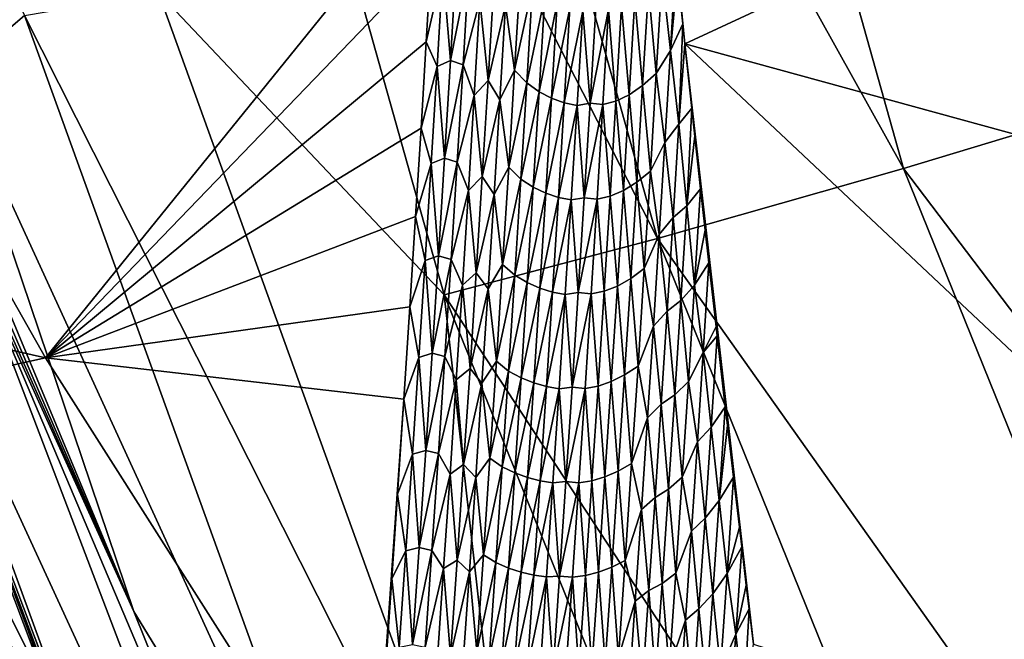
# Model space of a CAD drawing. Header units: metres. Extents: x -23 to 245, y -35 to 23.
# Tile 120 of 166: x 202.47 to 204.69, y -7.99 to -6.59. Entities that reach past the tile are written whole.
import ezdxf

# ---------------------------------------------------------------- set-up
doc = ezdxf.new("R2010")
doc.units = ezdxf.units.M
doc.layers.add('solid_509092_SW0002', color=7, linetype='CONTINUOUS')

msp = doc.modelspace()

# ---------------------------------------------------------------- linework, layer by layer
at = {"layer": 'solid_509092_SW0002'}
for points in [[(203.822189, -4.656248, 268.548828), (204.453003, -4.532109, 268.185944), (205.074387, -6.743783, 268.309631)], [(205.074387, -6.743783, 268.309631), (204.453003, -4.532109, 268.185944), (205.73291, -6.536663, 268.047974)], [(203.253754, -4.762274, 269.007813), (203.822189, -4.656248, 268.548828), (204.460602, -6.928509, 268.675903)], [(204.460602, -6.928509, 268.675903), (203.822189, -4.656248, 268.548828), (205.074387, -6.743783, 268.309631)], [(202.761703, -4.847571, 269.551514), (203.253754, -4.762274, 269.007813), (203.906693, -7.086284, 269.137787)], [(203.906693, -7.086284, 269.137787), (203.253754, -4.762274, 269.007813), (204.460602, -6.928509, 268.675903)], [(202.782837, -6.533248, 270.251099), (202.761703, -4.847571, 269.551514), (203.426331, -7.213215, 269.683807)], [(203.426331, -7.213215, 269.683807), (202.761703, -4.847571, 269.551514), (203.906693, -7.086284, 269.137787)], [(203.837723, -5.310846, 301.104004), (203.963455, -6.603738, 300.956757), (203.968185, -6.648108, 300.951172)], [(205.881866, -5.760648, 301.500946), (203.837723, -5.310846, 301.104004), (203.968185, -6.648108, 300.951172)], [(203.837723, -5.310846, 301.104004), (203.951767, -6.492764, 300.970612), (203.963455, -6.603738, 300.956757)], [(202.481247, -6.584472, 270.922974), (202.320084, -6.721617, 271.640564), (201.979996, -5.496159, 271.572876)], [(205.881866, -5.760648, 301.500946), (203.968185, -6.648108, 300.951172), (206.02742, -7.212177, 301.348114)], [(202.528732, -7.354871, 300.536713), (201.862137, -6.178475, 300.589539), (199.399628, -6.652114, 300.028534)], [(202.528732, -7.354871, 300.536713), (203.407837, -6.268963, 300.884338), (201.862137, -6.178475, 300.589539)], [(202.528732, -7.354871, 300.536713), (203.397217, -6.454256, 300.854797), (203.407837, -6.268963, 300.884338)], [(202.528732, -7.354871, 300.536713), (203.386047, -6.643982, 300.823639), (203.397217, -6.454256, 300.854797)], [(203.423569, -6.480632, 300.85611), (203.397217, -6.454256, 300.854797), (203.386047, -6.643982, 300.823639)], [(203.440552, -6.686061, 300.828094), (203.453568, -6.466096, 300.86438), (203.423569, -6.480632, 300.85611)], [(203.482101, -6.476572, 300.868622), (203.453568, -6.466096, 300.86438), (203.440552, -6.686061, 300.828094)], [(203.935883, -6.663515, 300.941071), (203.947937, -6.455977, 300.975159), (203.916824, -6.494826, 300.961975)], [(203.935883, -6.663515, 300.941071), (203.951767, -6.492764, 300.970612), (203.947937, -6.455977, 300.975159)], [(203.410599, -6.699327, 300.819946), (203.423569, -6.480632, 300.85611), (203.386047, -6.643982, 300.823639)], [(203.440552, -6.686061, 300.828094), (203.423569, -6.480632, 300.85611), (203.410599, -6.699327, 300.819946)], [(203.469116, -6.695858, 300.832397), (203.482101, -6.476572, 300.868622), (203.440552, -6.686061, 300.828094)], [(203.506851, -6.551183, 300.862457), (203.482101, -6.476572, 300.868622), (203.469116, -6.695858, 300.832397)], [(203.5849, -6.70757, 300.854828), (203.597855, -6.488667, 300.891052), (203.564499, -6.561257, 300.872986)], [(203.625122, -6.519706, 300.892242), (203.597855, -6.488667, 300.891052), (203.5849, -6.70757, 300.854828)], [(203.90387, -6.714869, 300.925568), (203.916824, -6.494826, 300.961975), (203.886108, -6.524838, 300.950256)], [(203.935883, -6.663515, 300.941071), (203.916824, -6.494826, 300.961975), (203.90387, -6.714869, 300.925568)], [(203.935883, -6.663515, 300.941071), (203.963455, -6.603738, 300.956757), (203.951767, -6.492764, 300.970612)], [(203.525284, -6.730745, 300.838623), (203.538147, -6.514109, 300.874603), (203.506851, -6.551183, 300.862457)], [(203.564499, -6.561257, 300.872986), (203.538147, -6.514109, 300.874603), (203.525284, -6.730745, 300.838623)], [(203.606476, -8.811369, 270.415039), (202.481247, -6.584472, 270.922974), (202.782837, -6.533248, 270.251099)], [(203.606476, -8.811369, 270.415039), (202.782837, -6.533248, 270.251099), (203.426331, -7.213215, 269.683807)], [(203.612259, -6.736331, 300.856232), (203.625122, -6.519706, 300.892242), (203.5849, -6.70757, 300.854828)], [(203.652954, -6.541031, 300.895081), (203.625122, -6.519706, 300.892242), (203.612259, -6.736331, 300.856232)], [(203.873245, -6.742386, 300.914093), (203.886108, -6.524838, 300.950256), (203.855804, -6.547376, 300.939789)], [(203.90387, -6.714869, 300.925568), (203.886108, -6.524838, 300.950256), (203.873245, -6.742386, 300.914093)], [(203.494095, -6.764789, 300.826782), (203.506851, -6.551183, 300.862457), (203.469116, -6.695858, 300.832397)], [(203.525284, -6.730745, 300.838623), (203.506851, -6.551183, 300.862457), (203.494095, -6.764789, 300.826782)], [(203.551758, -6.774357, 300.837341), (203.564499, -6.561257, 300.872986), (203.525284, -6.730745, 300.838623)], [(203.5849, -6.70757, 300.854828), (203.564499, -6.561257, 300.872986), (203.551758, -6.774357, 300.837341)], [(203.640152, -6.756135, 300.859192), (203.652954, -6.541031, 300.895081), (203.612259, -6.736331, 300.856232)], [(203.681091, -6.556933, 300.898834), (203.652954, -6.541031, 300.895081), (203.640152, -6.756135, 300.859192)], [(203.668335, -6.770941, 300.863068), (203.681091, -6.556933, 300.898834), (203.640152, -6.756135, 300.859192)], [(203.709503, -6.567853, 300.903442), (203.681091, -6.556933, 300.898834), (203.668335, -6.770941, 300.863068)], [(203.843018, -6.763015, 300.903809), (203.855804, -6.547376, 300.939789), (203.825912, -6.562804, 300.930542)], [(203.873245, -6.742386, 300.914093), (203.855804, -6.547376, 300.939789), (203.843018, -6.763015, 300.903809)], [(203.696777, -6.781155, 300.867737), (203.709503, -6.567853, 300.903442), (203.668335, -6.770941, 300.863068)], [(203.73819, -6.574018, 300.908905), (203.709503, -6.567853, 300.903442), (203.696777, -6.781155, 300.867737)], [(203.725479, -6.786984, 300.87323), (203.73819, -6.574018, 300.908905), (203.696777, -6.781155, 300.867737)], [(203.754837, -6.781755, 300.880676), (203.73819, -6.574018, 300.908905), (203.725479, -6.786984, 300.87323)], [(203.754837, -6.781755, 300.880676), (203.767563, -6.568187, 300.916412), (203.73819, -6.574018, 300.908905)], [(203.796402, -6.571406, 300.922485), (203.767563, -6.568187, 300.916412), (203.754837, -6.781755, 300.880676)], [(203.783676, -6.784871, 300.886749), (203.796402, -6.571406, 300.922485), (203.754837, -6.781755, 300.880676)], [(203.813156, -6.777089, 300.894714), (203.796402, -6.571406, 300.922485), (203.783676, -6.784871, 300.886749)], [(203.813156, -6.777089, 300.894714), (203.825912, -6.562804, 300.930542), (203.796402, -6.571406, 300.922485)], [(203.843018, -6.763015, 300.903809), (203.825912, -6.562804, 300.930542), (203.813156, -6.777089, 300.894714)], [(202.481247, -6.584472, 270.922974), (203.311325, -8.880233, 271.088226), (202.320084, -6.721617, 271.640564)], [(203.606476, -8.811369, 270.415039), (203.311325, -8.880233, 271.088226), (202.481247, -6.584472, 270.922974)], [(203.954926, -6.828861, 300.920044), (203.963455, -6.603738, 300.956757), (203.935883, -6.663515, 300.941071)], [(203.954926, -6.828861, 300.920044), (203.968185, -6.648108, 300.951172), (203.963455, -6.603738, 300.956757)], [(202.528732, -7.354871, 300.536713), (203.374268, -6.838348, 300.790771), (203.386047, -6.643982, 300.823639)], [(203.410599, -6.699327, 300.819946), (203.386047, -6.643982, 300.823639), (203.374268, -6.838348, 300.790771)], [(203.954926, -6.828861, 300.920044), (203.983856, -6.79348, 300.932556), (203.968185, -6.648108, 300.951172)], [(203.968185, -6.648108, 300.951172), (204.12262, -7.99926, 300.763153), (206.078461, -8.632985, 301.138214)], [(203.968185, -6.648108, 300.951172), (204.112961, -7.919254, 300.775238), (204.12262, -7.99926, 300.763153)], [(206.02742, -7.212177, 301.348114), (203.968185, -6.648108, 300.951172), (206.078461, -8.632985, 301.138214)], [(203.968185, -6.648108, 300.951172), (204.106628, -7.866508, 300.783142), (204.112961, -7.919254, 300.775238)], [(203.968185, -6.648108, 300.951172), (204.096268, -7.779729, 300.796021), (204.106628, -7.866508, 300.783142)], [(203.968185, -6.648108, 300.951172), (204.091019, -7.73553, 300.802521), (204.096268, -7.779729, 300.796021)], [(203.968185, -6.648108, 300.951172), (204.077744, -7.623067, 300.818909), (204.091019, -7.73553, 300.802521)], [(203.968185, -6.648108, 300.951172), (204.064178, -7.507416, 300.835541), (204.077744, -7.623067, 300.818909)], [(203.968185, -6.648108, 300.951172), (204.059296, -7.465447, 300.841492), (204.064178, -7.507416, 300.835541)], [(203.968185, -6.648108, 300.951172), (204.040833, -7.305287, 300.863953), (204.059296, -7.465447, 300.841492)], [(203.968185, -6.648108, 300.951172), (204.038467, -7.28466, 300.866821), (204.040833, -7.305287, 300.863953)], [(203.968185, -6.648108, 300.951172), (204.022232, -7.141097, 300.886505), (204.038467, -7.28466, 300.866821)], [(203.968185, -6.648108, 300.951172), (204.013992, -7.067464, 300.896454), (204.022232, -7.141097, 300.886505)], [(203.968185, -6.648108, 300.951172), (204.003677, -6.974574, 300.908844), (204.013992, -7.067464, 300.896454)], [(203.968185, -6.648108, 300.951172), (203.990601, -6.855414, 300.92453), (204.003677, -6.974574, 300.908844)], [(203.968185, -6.648108, 300.951172), (203.983856, -6.79348, 300.932556), (203.990601, -6.855414, 300.92453)], [(202.528732, -7.354871, 300.536713), (199.399628, -6.652114, 300.028534), (200.00621, -7.914559, 299.934479)], [(203.923431, -6.870541, 300.905945), (203.935883, -6.663515, 300.941071), (203.90387, -6.714869, 300.925568)], [(203.954926, -6.828861, 300.920044), (203.935883, -6.663515, 300.941071), (203.923431, -6.870541, 300.905945)], [(203.42717, -6.905766, 300.790619), (203.440552, -6.686061, 300.828094), (203.410599, -6.699327, 300.819946)], [(203.469116, -6.695858, 300.832397), (203.440552, -6.686061, 300.828094), (203.42717, -6.905766, 300.790619)], [(203.397263, -6.917764, 300.782623), (203.410599, -6.699327, 300.819946), (203.374268, -6.838348, 300.790771)], [(203.42717, -6.905766, 300.790619), (203.410599, -6.699327, 300.819946), (203.397263, -6.917764, 300.782623)], [(203.455765, -6.914885, 300.794983), (203.469116, -6.695858, 300.832397), (203.42717, -6.905766, 300.790619)], [(203.494095, -6.764789, 300.826782), (203.469116, -6.695858, 300.832397), (203.455765, -6.914885, 300.794983)], [(203.571579, -6.926212, 300.817444), (203.5849, -6.70757, 300.854828), (203.551758, -6.774357, 300.837341)], [(203.612259, -6.736331, 300.856232), (203.5849, -6.70757, 300.854828), (203.571579, -6.926212, 300.817444)], [(203.890549, -6.934639, 300.887939), (203.90387, -6.714869, 300.925568), (203.873245, -6.742386, 300.914093)], [(203.923431, -6.870541, 300.905945), (203.90387, -6.714869, 300.925568), (203.890549, -6.934639, 300.887939)], [(202.320084, -6.721617, 271.640564), (202.727798, -7.925434, 271.72171), (202.248734, -6.777184, 272.088776)], [(203.311325, -8.880233, 271.088226), (202.727798, -7.925434, 271.72171), (202.320084, -6.721617, 271.640564)], [(203.512039, -6.947126, 300.801483), (203.525284, -6.730745, 300.838623), (203.494095, -6.764789, 300.826782)], [(203.551758, -6.774357, 300.837341), (203.525284, -6.730745, 300.838623), (203.512039, -6.947126, 300.801483)], [(203.599045, -6.952698, 300.819092), (203.612259, -6.736331, 300.856232), (203.571579, -6.926212, 300.817444)], [(203.640152, -6.756135, 300.859192), (203.612259, -6.736331, 300.856232), (203.599045, -6.952698, 300.819092)], [(203.626999, -6.970985, 300.822205), (203.640152, -6.756135, 300.859192), (203.599045, -6.952698, 300.819092)], [(203.668335, -6.770941, 300.863068), (203.640152, -6.756135, 300.859192), (203.626999, -6.970985, 300.822205)], [(203.860016, -6.959668, 300.87677), (203.873245, -6.742386, 300.914093), (203.843018, -6.763015, 300.903809)], [(203.890549, -6.934639, 300.887939), (203.873245, -6.742386, 300.914093), (203.860016, -6.959668, 300.87677)], [(204.460602, -6.928509, 268.675903), (205.074387, -6.743783, 268.309631), (205.934845, -8.870561, 268.480927)], [(202.727798, -7.925434, 271.72171), (202.262131, -6.849413, 272.139313), (202.248734, -6.777184, 272.088776)], [(203.480988, -6.978145, 300.789978), (203.494095, -6.764789, 300.826782), (203.455765, -6.914885, 300.794983)], [(203.512039, -6.947126, 300.801483), (203.494095, -6.764789, 300.826782), (203.480988, -6.978145, 300.789978)], [(203.538681, -6.987207, 300.800598), (203.551758, -6.774357, 300.837341), (203.512039, -6.947126, 300.801483)], [(203.571579, -6.926212, 300.817444), (203.551758, -6.774357, 300.837341), (203.538681, -6.987207, 300.800598)], [(203.655228, -6.984696, 300.826172), (203.668335, -6.770941, 300.863068), (203.626999, -6.970985, 300.822205)], [(203.696777, -6.781155, 300.867737), (203.668335, -6.770941, 300.863068), (203.655228, -6.984696, 300.826172)], [(203.683701, -6.994204, 300.830933), (203.696777, -6.781155, 300.867737), (203.655228, -6.984696, 300.826172)], [(203.725479, -6.786984, 300.87323), (203.696777, -6.781155, 300.867737), (203.683701, -6.994204, 300.830933)], [(203.74176, -6.99507, 300.843811), (203.754837, -6.781755, 300.880676), (203.725479, -6.786984, 300.87323)], [(203.783676, -6.784871, 300.886749), (203.754837, -6.781755, 300.880676), (203.74176, -6.99507, 300.843811)], [(203.800064, -6.991117, 300.857758), (203.813156, -6.777089, 300.894714), (203.783676, -6.784871, 300.886749)], [(203.829865, -6.978393, 300.866699), (203.813156, -6.777089, 300.894714), (203.800064, -6.991117, 300.857758)], [(203.829865, -6.978393, 300.866699), (203.843018, -6.763015, 300.903809), (203.813156, -6.777089, 300.894714)], [(203.860016, -6.959668, 300.87677), (203.843018, -6.763015, 300.903809), (203.829865, -6.978393, 300.866699)], [(203.712418, -6.999699, 300.836456), (203.725479, -6.786984, 300.87323), (203.683701, -6.994204, 300.830933)], [(203.74176, -6.99507, 300.843811), (203.725479, -6.786984, 300.87323), (203.712418, -6.999699, 300.836456)], [(203.770615, -6.998082, 300.849884), (203.783676, -6.784871, 300.886749), (203.74176, -6.99507, 300.843811)], [(203.800064, -6.991117, 300.857758), (203.783676, -6.784871, 300.886749), (203.770615, -6.998082, 300.849884)], [(203.972595, -7.012857, 300.895111), (203.983856, -6.79348, 300.932556), (203.954926, -6.828861, 300.920044)], [(203.972595, -7.012857, 300.895111), (203.990601, -6.855414, 300.92453), (203.983856, -6.79348, 300.932556)], [(202.727798, -7.925434, 271.72171), (202.280441, -6.919049, 272.162292), (202.262131, -6.849413, 272.139313)], [(202.528732, -7.354871, 300.536713), (203.361923, -7.036922, 300.756165), (203.374268, -6.838348, 300.790771)], [(203.397263, -6.917764, 300.782623), (203.374268, -6.838348, 300.790771), (203.361923, -7.036922, 300.756165)], [(203.942001, -7.039311, 300.883453), (203.954926, -6.828861, 300.920044), (203.923431, -6.870541, 300.905945)], [(203.972595, -7.012857, 300.895111), (203.954926, -6.828861, 300.920044), (203.942001, -7.039311, 300.883453)], [(203.91066, -7.077326, 300.869781), (203.923431, -6.870541, 300.905945), (203.890549, -6.934639, 300.887939)], [(203.942001, -7.039311, 300.883453), (203.923431, -6.870541, 300.905945), (203.91066, -7.077326, 300.869781)], [(203.972595, -7.012857, 300.895111), (204.003677, -6.974574, 300.908844), (203.990601, -6.855414, 300.92453)], [(202.082916, -6.90309, 272.751007), (202.959518, -9.22636, 272.924927), (202.087997, -6.895325, 272.851898)], [(202.973999, -9.228854, 272.826111), (202.959518, -9.22636, 272.924927), (202.082916, -6.90309, 272.751007)], [(202.097244, -6.904845, 272.65155), (202.973999, -9.228854, 272.826111), (202.082916, -6.90309, 272.751007)], [(202.128281, -6.933777, 272.951202), (202.087997, -6.895325, 272.851898), (202.963623, -9.215913, 273.025604)], [(202.959518, -9.22636, 272.924927), (202.963623, -9.215913, 273.025604), (202.087997, -6.895325, 272.851898)], [(203.146667, -9.180057, 272.267517), (202.973999, -9.228854, 272.826111), (202.097244, -6.904845, 272.65155)], [(202.349808, -7.09437, 272.108917), (203.146667, -9.180057, 272.267517), (202.097244, -6.904845, 272.65155)], [(203.413422, -7.125203, 300.751953), (203.42717, -6.905766, 300.790619), (203.397263, -6.917764, 300.782623)], [(203.455765, -6.914885, 300.794983), (203.42717, -6.905766, 300.790619), (203.413422, -7.125203, 300.751953)], [(203.442047, -7.133643, 300.756409), (203.455765, -6.914885, 300.794983), (203.413422, -7.125203, 300.751953)], [(203.480988, -6.978145, 300.789978), (203.455765, -6.914885, 300.794983), (203.442047, -7.133643, 300.756409)], [(202.546341, -8.129264, 273.033203), (202.188232, -7.413139, 273.478241), (202.128281, -6.933777, 272.951202)], [(202.546341, -8.129264, 273.033203), (202.128281, -6.933777, 272.951202), (202.963623, -9.215913, 273.025604)], [(202.727798, -7.925434, 271.72171), (202.349808, -7.09437, 272.108917), (202.280441, -6.919049, 272.162292)], [(203.383575, -7.135935, 300.744141), (203.397263, -6.917764, 300.782623), (203.361923, -7.036922, 300.756165)], [(203.413422, -7.125203, 300.751953), (203.397263, -6.917764, 300.782623), (203.383575, -7.135935, 300.744141)], [(203.557892, -7.144587, 300.77887), (203.571579, -6.926212, 300.817444), (203.538681, -6.987207, 300.800598)], [(203.599045, -6.952698, 300.819092), (203.571579, -6.926212, 300.817444), (203.557892, -7.144587, 300.77887)], [(203.876862, -7.154138, 300.849152), (203.890549, -6.934639, 300.887939), (203.860016, -6.959668, 300.87677)], [(203.91066, -7.077326, 300.869781), (203.890549, -6.934639, 300.887939), (203.876862, -7.154138, 300.849152)], [(203.906693, -7.086284, 269.137787), (204.460602, -6.928509, 268.675903), (205.344635, -9.113549, 268.851898)], [(205.344635, -9.113549, 268.851898), (204.460602, -6.928509, 268.675903), (205.934845, -8.870561, 268.480927)], [(203.498459, -7.163245, 300.763184), (203.512039, -6.947126, 300.801483), (203.480988, -6.978145, 300.789978)], [(203.538681, -6.987207, 300.800598), (203.512039, -6.947126, 300.801483), (203.498459, -7.163245, 300.763184)], [(203.585464, -7.168802, 300.780762), (203.599045, -6.952698, 300.819092), (203.557892, -7.144587, 300.77887)], [(203.626999, -6.970985, 300.822205), (203.599045, -6.952698, 300.819092), (203.585464, -7.168802, 300.780762)], [(203.846436, -7.176685, 300.838257), (203.860016, -6.959668, 300.87677), (203.829865, -6.978393, 300.866699)], [(203.876862, -7.154138, 300.849152), (203.860016, -6.959668, 300.87677), (203.846436, -7.176685, 300.838257)], [(203.467529, -7.191245, 300.752075), (203.480988, -6.978145, 300.789978), (203.442047, -7.133643, 300.756409)], [(203.498459, -7.163245, 300.763184), (203.480988, -6.978145, 300.789978), (203.467529, -7.191245, 300.752075)], [(203.613495, -7.185575, 300.784058), (203.626999, -6.970985, 300.822205), (203.585464, -7.168802, 300.780762)], [(203.655228, -6.984696, 300.826172), (203.626999, -6.970985, 300.822205), (203.613495, -7.185575, 300.784058)], [(203.81636, -7.19351, 300.828461), (203.829865, -6.978393, 300.866699), (203.800064, -6.991117, 300.857758)], [(203.846436, -7.176685, 300.838257), (203.829865, -6.978393, 300.866699), (203.81636, -7.19351, 300.828461)], [(203.990326, -7.191615, 300.870331), (204.003677, -6.974574, 300.908844), (203.972595, -7.012857, 300.895111)], [(203.990326, -7.191615, 300.870331), (204.013992, -7.067464, 300.896454), (204.003677, -6.974574, 300.908844)], [(203.525253, -7.199802, 300.762726), (203.538681, -6.987207, 300.800598), (203.498459, -7.163245, 300.763184)], [(203.557892, -7.144587, 300.77887), (203.538681, -6.987207, 300.800598), (203.525253, -7.199802, 300.762726)], [(203.641785, -7.198194, 300.788147), (203.655228, -6.984696, 300.826172), (203.613495, -7.185575, 300.784058)], [(203.683701, -6.994204, 300.830933), (203.655228, -6.984696, 300.826172), (203.641785, -7.198194, 300.788147)], [(203.670303, -7.206997, 300.792999), (203.683701, -6.994204, 300.830933), (203.641785, -7.198194, 300.788147)], [(203.712418, -6.999699, 300.836456), (203.683701, -6.994204, 300.830933), (203.670303, -7.206997, 300.792999)], [(203.699036, -7.212158, 300.798553), (203.712418, -6.999699, 300.836456), (203.670303, -7.206997, 300.792999)], [(203.728348, -7.208127, 300.805817), (203.712418, -6.999699, 300.836456), (203.699036, -7.212158, 300.798553)], [(203.728348, -7.208127, 300.805817), (203.74176, -6.99507, 300.843811), (203.712418, -6.999699, 300.836456)], [(203.770615, -6.998082, 300.849884), (203.74176, -6.99507, 300.843811), (203.728348, -7.208127, 300.805817)], [(203.757202, -7.211036, 300.81189), (203.770615, -6.998082, 300.849884), (203.728348, -7.208127, 300.805817)], [(203.786621, -7.204887, 300.819672), (203.770615, -6.998082, 300.849884), (203.757202, -7.211036, 300.81189)], [(203.786621, -7.204887, 300.819672), (203.800064, -6.991117, 300.857758), (203.770615, -6.998082, 300.849884)], [(203.81636, -7.19351, 300.828461), (203.800064, -6.991117, 300.857758), (203.786621, -7.204887, 300.819672)], [(203.959213, -7.225652, 300.857117), (203.972595, -7.012857, 300.895111), (203.942001, -7.039311, 300.883453)], [(203.990326, -7.191615, 300.870331), (203.972595, -7.012857, 300.895111), (203.959213, -7.225652, 300.857117)], [(202.528732, -7.354871, 300.536713), (203.348984, -7.240031, 300.719757), (203.361923, -7.036922, 300.756165)], [(203.383575, -7.135935, 300.744141), (203.361923, -7.036922, 300.756165), (203.348984, -7.240031, 300.719757)], [(203.928741, -7.249511, 300.845764), (203.942001, -7.039311, 300.883453), (203.91066, -7.077326, 300.869781)], [(203.959213, -7.225652, 300.857117), (203.942001, -7.039311, 300.883453), (203.928741, -7.249511, 300.845764)], [(203.990326, -7.191615, 300.870331), (204.022232, -7.141097, 300.886505), (204.013992, -7.067464, 300.896454)], [(203.426331, -7.213215, 269.683807), (203.906693, -7.086284, 269.137787), (204.810852, -9.321087, 269.317749)], [(203.897568, -7.28387, 300.83255), (203.91066, -7.077326, 300.869781), (203.876862, -7.154138, 300.849152)], [(203.928741, -7.249511, 300.845764), (203.91066, -7.077326, 300.869781), (203.897568, -7.28387, 300.83255)], [(204.810852, -9.321087, 269.317749), (203.906693, -7.086284, 269.137787), (205.344635, -9.113549, 268.851898)], [(203.201828, -9.103734, 271.816071), (203.146667, -9.180057, 272.267517), (202.349808, -7.09437, 272.108917)], [(202.727798, -7.925434, 271.72171), (203.201828, -9.103734, 271.816071), (202.349808, -7.09437, 272.108917)], [(203.369522, -7.353832, 300.704468), (203.383575, -7.135935, 300.744141), (203.348984, -7.240031, 300.719757)], [(203.399323, -7.344362, 300.712128), (203.383575, -7.135935, 300.744141), (203.369522, -7.353832, 300.704468)], [(203.399323, -7.344362, 300.712128), (203.413422, -7.125203, 300.751953), (203.383575, -7.135935, 300.744141)], [(203.442047, -7.133643, 300.756409), (203.413422, -7.125203, 300.751953), (203.399323, -7.344362, 300.712128)], [(203.427979, -7.352127, 300.716644), (203.442047, -7.133643, 300.756409), (203.399323, -7.344362, 300.712128)], [(203.467529, -7.191245, 300.752075), (203.442047, -7.133643, 300.756409), (203.427979, -7.352127, 300.716644)], [(202.918335, -9.416444, 273.735901), (202.093262, -7.431279, 273.691132), (202.036865, -7.15246, 273.560425)], [(202.188232, -7.413139, 273.478241), (202.918335, -9.416444, 273.735901), (202.036865, -7.15246, 273.560425)], [(203.543869, -7.362687, 300.739136), (203.557892, -7.144587, 300.77887), (203.525253, -7.199802, 300.762726)], [(203.585464, -7.168802, 300.780762), (203.557892, -7.144587, 300.77887), (203.543869, -7.362687, 300.739136)], [(203.862808, -7.373361, 300.809174), (203.876862, -7.154138, 300.849152), (203.846436, -7.176685, 300.838257)], [(203.897568, -7.28387, 300.83255), (203.876862, -7.154138, 300.849152), (203.862808, -7.373361, 300.809174)], [(204.009567, -7.342974, 300.849854), (204.022232, -7.141097, 300.886505), (203.990326, -7.191615, 300.870331)], [(204.009567, -7.342974, 300.849854), (204.038467, -7.28466, 300.866821), (204.022232, -7.141097, 300.886505)], [(203.484528, -7.379094, 300.723755), (203.498459, -7.163245, 300.763184), (203.467529, -7.191245, 300.752075)], [(203.525253, -7.199802, 300.762726), (203.498459, -7.163245, 300.763184), (203.484528, -7.379094, 300.723755)], [(203.571548, -7.384637, 300.741333), (203.585464, -7.168802, 300.780762), (203.543869, -7.362687, 300.739136)], [(203.613495, -7.185575, 300.784058), (203.585464, -7.168802, 300.780762), (203.571548, -7.384637, 300.741333)], [(203.832504, -7.393432, 300.798615), (203.846436, -7.176685, 300.838257), (203.81636, -7.19351, 300.828461)], [(203.862808, -7.373361, 300.809174), (203.846436, -7.176685, 300.838257), (203.832504, -7.393432, 300.798615)], [(203.453735, -7.404082, 300.713043), (203.467529, -7.191245, 300.752075), (203.427979, -7.352127, 300.716644)], [(203.484528, -7.379094, 300.723755), (203.467529, -7.191245, 300.752075), (203.453735, -7.404082, 300.713043)], [(203.511505, -7.412136, 300.723755), (203.525253, -7.199802, 300.762726), (203.484528, -7.379094, 300.723755)], [(203.543869, -7.362687, 300.739136), (203.525253, -7.199802, 300.762726), (203.511505, -7.412136, 300.723755)], [(203.599655, -7.399899, 300.744812), (203.613495, -7.185575, 300.784058), (203.571548, -7.384637, 300.741333)], [(203.641785, -7.198194, 300.788147), (203.613495, -7.185575, 300.784058), (203.599655, -7.399899, 300.744812)], [(203.627991, -7.411428, 300.749023), (203.641785, -7.198194, 300.788147), (203.599655, -7.399899, 300.744812)], [(203.670303, -7.206997, 300.792999), (203.641785, -7.198194, 300.788147), (203.627991, -7.411428, 300.749023)], [(203.802521, -7.40836, 300.789063), (203.81636, -7.19351, 300.828461), (203.786621, -7.204887, 300.819672)], [(203.832504, -7.393432, 300.798615), (203.81636, -7.19351, 300.828461), (203.802521, -7.40836, 300.789063)], [(203.97644, -7.407769, 300.83075), (203.990326, -7.191615, 300.870331), (203.959213, -7.225652, 300.857117)], [(204.009567, -7.342974, 300.849854), (203.990326, -7.191615, 300.870331), (203.97644, -7.407769, 300.83075)], [(203.606476, -8.811369, 270.415039), (203.426331, -7.213215, 269.683807), (204.346695, -9.488053, 269.867004)], [(204.346695, -9.488053, 269.867004), (203.426331, -7.213215, 269.683807), (204.810852, -9.321087, 269.317749)], [(203.656555, -7.419528, 300.753967), (203.670303, -7.206997, 300.792999), (203.627991, -7.411428, 300.749023)], [(203.699036, -7.212158, 300.798553), (203.670303, -7.206997, 300.792999), (203.656555, -7.419528, 300.753967)], [(203.685303, -7.424356, 300.759552), (203.699036, -7.212158, 300.798553), (203.656555, -7.419528, 300.753967)], [(203.714584, -7.420923, 300.766724), (203.699036, -7.212158, 300.798553), (203.685303, -7.424356, 300.759552)], [(203.714584, -7.420923, 300.766724), (203.728348, -7.208127, 300.805817), (203.699036, -7.212158, 300.798553)], [(203.757202, -7.211036, 300.81189), (203.728348, -7.208127, 300.805817), (203.714584, -7.420923, 300.766724)], [(203.743454, -7.423728, 300.772827), (203.757202, -7.211036, 300.81189), (203.714584, -7.420923, 300.766724)], [(203.772842, -7.418394, 300.780487), (203.757202, -7.211036, 300.81189), (203.743454, -7.423728, 300.772827)], [(203.772842, -7.418394, 300.780487), (203.786621, -7.204887, 300.819672), (203.757202, -7.211036, 300.81189)], [(203.802521, -7.40836, 300.789063), (203.786621, -7.204887, 300.819672), (203.772842, -7.418394, 300.780487)], [(203.945511, -7.438186, 300.817993), (203.959213, -7.225652, 300.857117), (203.928741, -7.249511, 300.845764)], [(203.97644, -7.407769, 300.83075), (203.959213, -7.225652, 300.857117), (203.945511, -7.438186, 300.817993)], [(202.528732, -7.354871, 300.536713), (203.335403, -7.448118, 300.681335), (203.348984, -7.240031, 300.719757)], [(203.369522, -7.353832, 300.704468), (203.348984, -7.240031, 300.719757), (203.335403, -7.448118, 300.681335)], [(203.915161, -7.459456, 300.807007), (203.928741, -7.249511, 300.845764), (203.897568, -7.28387, 300.83255)], [(203.945511, -7.438186, 300.817993), (203.928741, -7.249511, 300.845764), (203.915161, -7.459456, 300.807007)], [(203.884171, -7.490165, 300.794281), (203.897568, -7.28387, 300.83255), (203.862808, -7.373361, 300.809174)], [(203.915161, -7.459456, 300.807007), (203.897568, -7.28387, 300.83255), (203.884171, -7.490165, 300.794281)], [(204.009567, -7.342974, 300.849854), (204.040833, -7.305287, 300.863953), (204.038467, -7.28466, 300.866821)], [(204.027588, -7.510528, 300.825806), (204.040833, -7.305287, 300.863953), (204.009567, -7.342974, 300.849854)], [(204.027588, -7.510528, 300.825806), (204.059296, -7.465447, 300.841492), (204.040833, -7.305287, 300.863953)], [(202.528732, -7.354871, 300.536713), (200.00621, -7.914559, 299.934479), (203.261536, -8.505132, 300.469116)], [(202.528732, -7.354871, 300.536713), (203.261536, -8.505132, 300.469116), (203.335403, -7.448118, 300.681335)], [(203.355118, -7.571449, 300.663635), (203.369522, -7.353832, 300.704468), (203.335403, -7.448118, 300.681335)], [(203.384857, -7.563238, 300.671112), (203.369522, -7.353832, 300.704468), (203.355118, -7.571449, 300.663635)], [(203.384857, -7.563238, 300.671112), (203.399323, -7.344362, 300.712128), (203.369522, -7.353832, 300.704468)], [(203.427979, -7.352127, 300.716644), (203.399323, -7.344362, 300.712128), (203.384857, -7.563238, 300.671112)], [(203.413559, -7.570329, 300.67572), (203.427979, -7.352127, 300.716644), (203.384857, -7.563238, 300.671112)], [(203.453735, -7.404082, 300.713043), (203.427979, -7.352127, 300.716644), (203.413559, -7.570329, 300.67572)], [(203.99646, -7.544003, 300.812286), (204.009567, -7.342974, 300.849854), (203.97644, -7.407769, 300.83075)], [(204.027588, -7.510528, 300.825806), (204.009567, -7.342974, 300.849854), (203.99646, -7.544003, 300.812286)], [(203.470245, -7.594667, 300.683197), (203.484528, -7.379094, 300.723755), (203.453735, -7.404082, 300.713043)], [(203.511505, -7.412136, 300.723755), (203.484528, -7.379094, 300.723755), (203.470245, -7.594667, 300.683197)], [(203.52948, -7.580506, 300.698242), (203.543869, -7.362687, 300.739136), (203.511505, -7.412136, 300.723755)], [(203.571548, -7.384637, 300.741333), (203.543869, -7.362687, 300.739136), (203.52948, -7.580506, 300.698242)], [(203.848419, -7.5923, 300.768036), (203.862808, -7.373361, 300.809174), (203.832504, -7.393432, 300.798615)], [(203.884171, -7.490165, 300.794281), (203.862808, -7.373361, 300.809174), (203.848419, -7.5923, 300.768036)], [(203.439621, -7.61665, 300.672913), (203.453735, -7.404082, 300.713043), (203.413559, -7.570329, 300.67572)], [(203.470245, -7.594667, 300.683197), (203.453735, -7.404082, 300.713043), (203.439621, -7.61665, 300.672913)], [(203.557281, -7.600196, 300.700745), (203.571548, -7.384637, 300.741333), (203.52948, -7.580506, 300.698242)], [(203.599655, -7.399899, 300.744812), (203.571548, -7.384637, 300.741333), (203.557281, -7.600196, 300.700745)], [(203.58548, -7.61395, 300.704437), (203.599655, -7.399899, 300.744812), (203.557281, -7.600196, 300.700745)], [(203.627991, -7.411428, 300.749023), (203.599655, -7.399899, 300.744812), (203.58548, -7.61395, 300.704437)], [(203.818237, -7.6099, 300.757843), (203.832504, -7.393432, 300.798615), (203.802521, -7.40836, 300.789063)], [(203.848419, -7.5923, 300.768036), (203.832504, -7.393432, 300.798615), (203.818237, -7.6099, 300.757843)], [(202.188232, -7.413139, 273.478241), (203.132904, -9.738556, 273.66629), (202.918335, -9.416444, 273.735901)], [(203.029953, -9.298778, 273.128571), (203.132904, -9.738556, 273.66629), (202.188232, -7.413139, 273.478241)], [(203.029953, -9.298778, 273.128571), (202.188232, -7.413139, 273.478241), (202.546341, -8.129264, 273.033203)], [(203.497421, -7.624202, 300.683685), (203.511505, -7.412136, 300.723755), (203.470245, -7.594667, 300.683197)], [(203.52948, -7.580506, 300.698242), (203.511505, -7.412136, 300.723755), (203.497421, -7.624202, 300.683685)], [(203.613876, -7.624392, 300.708801), (203.627991, -7.411428, 300.749023), (203.58548, -7.61395, 300.704437)], [(203.656555, -7.419528, 300.753967), (203.627991, -7.411428, 300.749023), (203.613876, -7.624392, 300.708801)], [(203.642471, -7.631791, 300.713806), (203.656555, -7.419528, 300.753967), (203.613876, -7.624392, 300.708801)], [(203.685303, -7.424356, 300.759552), (203.656555, -7.419528, 300.753967), (203.642471, -7.631791, 300.713806)], [(203.671249, -7.636286, 300.719452), (203.685303, -7.424356, 300.759552), (203.642471, -7.631791, 300.713806)], [(203.700516, -7.633449, 300.726532), (203.685303, -7.424356, 300.759552), (203.671249, -7.636286, 300.719452)], [(203.700516, -7.633449, 300.726532), (203.714584, -7.420923, 300.766724), (203.685303, -7.424356, 300.759552)], [(203.743454, -7.423728, 300.772827), (203.714584, -7.420923, 300.766724), (203.700516, -7.633449, 300.726532)], [(203.729385, -7.636152, 300.732635), (203.743454, -7.423728, 300.772827), (203.700516, -7.633449, 300.726532)], [(203.758728, -7.631629, 300.740173), (203.743454, -7.423728, 300.772827), (203.729385, -7.636152, 300.732635)], [(203.758728, -7.631629, 300.740173), (203.772842, -7.418394, 300.780487), (203.743454, -7.423728, 300.772827)], [(203.788345, -7.622936, 300.748566), (203.772842, -7.418394, 300.780487), (203.758728, -7.631629, 300.740173)], [(203.788345, -7.622936, 300.748566), (203.802521, -7.40836, 300.789063), (203.772842, -7.418394, 300.780487)], [(203.818237, -7.6099, 300.757843), (203.802521, -7.40836, 300.789063), (203.788345, -7.622936, 300.748566)], [(203.962234, -7.623645, 300.789978), (203.97644, -7.407769, 300.83075), (203.945511, -7.438186, 300.817993)], [(203.99646, -7.544003, 300.812286), (203.97644, -7.407769, 300.83075), (203.962234, -7.623645, 300.789978)], [(202.093262, -7.431279, 273.691132), (203.040268, -9.762384, 273.879639), (201.703079, -8.140519, 276.991455)], [(202.918335, -9.416444, 273.735901), (203.040268, -9.762384, 273.879639), (202.093262, -7.431279, 273.691132)], [(203.335403, -7.448118, 300.681335), (203.261536, -8.505132, 300.469116), (203.321152, -7.661291, 300.640839)], [(203.355118, -7.571449, 300.663635), (203.335403, -7.448118, 300.681335), (203.321152, -7.661291, 300.640839)], [(203.931488, -7.65045, 300.777771), (203.945511, -7.438186, 300.817993), (203.915161, -7.459456, 300.807007)], [(203.962234, -7.623645, 300.789978), (203.945511, -7.438186, 300.817993), (203.931488, -7.65045, 300.777771)], [(203.90126, -7.669136, 300.767151), (203.915161, -7.459456, 300.807007), (203.884171, -7.490165, 300.794281)], [(203.931488, -7.65045, 300.777771), (203.915161, -7.459456, 300.807007), (203.90126, -7.669136, 300.767151)], [(204.045532, -7.675846, 300.801544), (204.059296, -7.465447, 300.841492), (204.027588, -7.510528, 300.825806)], [(204.045532, -7.675846, 300.801544), (204.064178, -7.507416, 300.835541), (204.059296, -7.465447, 300.841492)], [(203.870453, -7.696203, 300.754974), (203.884171, -7.490165, 300.794281), (203.848419, -7.5923, 300.768036)], [(203.90126, -7.669136, 300.767151), (203.884171, -7.490165, 300.794281), (203.870453, -7.696203, 300.754974)], [(204.013962, -7.715267, 300.786652), (204.027588, -7.510528, 300.825806), (203.99646, -7.544003, 300.812286)], [(204.045532, -7.675846, 300.801544), (204.027588, -7.510528, 300.825806), (204.013962, -7.715267, 300.786652)], [(204.045532, -7.675846, 300.801544), (204.077744, -7.623067, 300.818909), (204.064178, -7.507416, 300.835541)], [(203.983047, -7.744786, 300.773743), (203.99646, -7.544003, 300.812286), (203.962234, -7.623645, 300.789978)], [(204.013962, -7.715267, 300.786652), (203.99646, -7.544003, 300.812286), (203.983047, -7.744786, 300.773743)], [(203.340393, -7.788781, 300.621674), (203.355118, -7.571449, 300.663635), (203.321152, -7.661291, 300.640839)], [(203.370056, -7.781826, 300.628937), (203.355118, -7.571449, 300.663635), (203.340393, -7.788781, 300.621674)], [(203.370056, -7.781826, 300.628937), (203.384857, -7.563238, 300.671112), (203.355118, -7.571449, 300.663635)], [(203.413559, -7.570329, 300.67572), (203.384857, -7.563238, 300.671112), (203.370056, -7.781826, 300.628937)], [(203.398804, -7.788243, 300.633636), (203.413559, -7.570329, 300.67572), (203.370056, -7.781826, 300.628937)], [(203.439621, -7.61665, 300.672913), (203.413559, -7.570329, 300.67572), (203.398804, -7.788243, 300.633636)], [(203.514755, -7.798038, 300.656189), (203.52948, -7.580506, 300.698242), (203.497421, -7.624202, 300.683685)], [(203.557281, -7.600196, 300.700745), (203.52948, -7.580506, 300.698242), (203.514755, -7.798038, 300.656189)], [(203.455643, -7.809959, 300.641479), (203.470245, -7.594667, 300.683197), (203.439621, -7.61665, 300.672913)], [(203.497421, -7.624202, 300.683685), (203.470245, -7.594667, 300.683197), (203.455643, -7.809959, 300.641479)], [(203.542694, -7.815473, 300.659027), (203.557281, -7.600196, 300.700745), (203.514755, -7.798038, 300.656189)], [(203.58548, -7.61395, 300.704437), (203.557281, -7.600196, 300.700745), (203.542694, -7.815473, 300.659027)], [(203.833679, -7.810945, 300.725708), (203.848419, -7.5923, 300.768036), (203.818237, -7.6099, 300.757843)], [(203.870453, -7.696203, 300.754974), (203.848419, -7.5923, 300.768036), (203.833679, -7.810945, 300.725708)], [(203.425186, -7.828945, 300.631683), (203.439621, -7.61665, 300.672913), (203.398804, -7.788243, 300.633636)], [(203.455643, -7.809959, 300.641479), (203.439621, -7.61665, 300.672913), (203.425186, -7.828945, 300.631683)], [(203.483017, -7.835994, 300.642517), (203.497421, -7.624202, 300.683685), (203.455643, -7.809959, 300.641479)], [(203.514755, -7.798038, 300.656189), (203.497421, -7.624202, 300.683685), (203.483017, -7.835994, 300.642517)], [(203.570969, -7.827722, 300.662933), (203.58548, -7.61395, 300.704437), (203.542694, -7.815473, 300.659027)], [(203.613876, -7.624392, 300.708801), (203.58548, -7.61395, 300.704437), (203.570969, -7.827722, 300.662933)], [(203.599442, -7.837079, 300.66745), (203.613876, -7.624392, 300.708801), (203.570969, -7.827722, 300.662933)], [(203.642471, -7.631791, 300.713806), (203.613876, -7.624392, 300.708801), (203.599442, -7.837079, 300.66745)], [(203.773849, -7.83723, 300.706909), (203.788345, -7.622936, 300.748566), (203.758728, -7.631629, 300.740173)], [(203.803635, -7.826081, 300.715912), (203.788345, -7.622936, 300.748566), (203.773849, -7.83723, 300.706909)], [(203.803635, -7.826081, 300.715912), (203.818237, -7.6099, 300.757843), (203.788345, -7.622936, 300.748566)], [(203.833679, -7.810945, 300.725708), (203.818237, -7.6099, 300.757843), (203.803635, -7.826081, 300.715912)], [(203.947693, -7.839233, 300.748108), (203.962234, -7.623645, 300.789978), (203.931488, -7.65045, 300.777771)], [(203.983047, -7.744786, 300.773743), (203.962234, -7.623645, 300.789978), (203.947693, -7.839233, 300.748108)], [(204.063339, -7.840192, 300.776825), (204.077744, -7.623067, 300.818909), (204.045532, -7.675846, 300.801544)], [(204.063339, -7.840192, 300.776825), (204.091019, -7.73553, 300.802521), (204.077744, -7.623067, 300.818909)], [(203.628082, -7.843778, 300.672577), (203.642471, -7.631791, 300.713806), (203.599442, -7.837079, 300.66745)], [(203.671249, -7.636286, 300.719452), (203.642471, -7.631791, 300.713806), (203.628082, -7.843778, 300.672577)], [(203.656891, -7.847941, 300.678253), (203.671249, -7.636286, 300.719452), (203.628082, -7.843778, 300.672577)], [(203.686111, -7.845698, 300.685242), (203.671249, -7.636286, 300.719452), (203.656891, -7.847941, 300.678253)], [(203.686111, -7.845698, 300.685242), (203.700516, -7.633449, 300.726532), (203.671249, -7.636286, 300.719452)], [(203.729385, -7.636152, 300.732635), (203.700516, -7.633449, 300.726532), (203.686111, -7.845698, 300.685242)], [(203.714996, -7.848298, 300.691345), (203.729385, -7.636152, 300.732635), (203.686111, -7.845698, 300.685242)], [(203.744308, -7.844585, 300.69873), (203.729385, -7.636152, 300.732635), (203.714996, -7.848298, 300.691345)], [(203.744308, -7.844585, 300.69873), (203.758728, -7.631629, 300.740173), (203.729385, -7.636152, 300.732635)], [(203.773849, -7.83723, 300.706909), (203.758728, -7.631629, 300.740173), (203.744308, -7.844585, 300.69873)], [(203.321152, -7.661291, 300.640839), (203.261536, -8.505132, 300.469116), (203.308167, -7.851594, 300.603729)], [(203.340393, -7.788781, 300.621674), (203.321152, -7.661291, 300.640839), (203.308167, -7.851594, 300.603729)], [(203.887054, -7.878542, 300.726257), (203.90126, -7.669136, 300.767151), (203.870453, -7.696203, 300.754974)], [(203.91713, -7.862434, 300.73645), (203.90126, -7.669136, 300.767151), (203.887054, -7.878542, 300.726257)], [(203.91713, -7.862434, 300.73645), (203.931488, -7.65045, 300.777771), (203.90126, -7.669136, 300.767151)], [(203.947693, -7.839233, 300.748108), (203.931488, -7.65045, 300.777771), (203.91713, -7.862434, 300.73645)], [(204.031326, -7.885521, 300.760559), (204.045532, -7.675846, 300.801544), (204.013962, -7.715267, 300.786652)], [(204.063339, -7.840192, 300.776825), (204.045532, -7.675846, 300.801544), (204.031326, -7.885521, 300.760559)], [(203.856461, -7.901977, 300.71463), (203.870453, -7.696203, 300.754974), (203.833679, -7.810945, 300.725708)], [(203.887054, -7.878542, 300.726257), (203.870453, -7.696203, 300.754974), (203.856461, -7.901977, 300.71463)], [(204.000061, -7.919743, 300.74649), (204.013962, -7.715267, 300.786652), (203.983047, -7.744786, 300.773743)], [(204.031326, -7.885521, 300.760559), (204.013962, -7.715267, 300.786652), (204.000061, -7.919743, 300.74649)], [(204.063339, -7.840192, 300.776825), (204.096268, -7.779729, 300.796021), (204.091019, -7.73553, 300.802521)], [(203.96936, -7.945314, 300.734192), (203.983047, -7.744786, 300.773743), (203.947693, -7.839233, 300.748108)], [(204.000061, -7.919743, 300.74649), (203.983047, -7.744786, 300.773743), (203.96936, -7.945314, 300.734192)], [(204.082855, -7.976929, 300.756989), (204.096268, -7.779729, 300.796021), (204.063339, -7.840192, 300.776825)], [(204.082855, -7.976929, 300.756989), (204.106628, -7.866508, 300.783142), (204.096268, -7.779729, 300.796021)], [(203.325317, -8.005822, 300.578522), (203.340393, -7.788781, 300.621674), (203.308167, -7.851594, 300.603729)], [(203.354919, -8.000119, 300.585602), (203.340393, -7.788781, 300.621674), (203.325317, -8.005822, 300.578522)], [(203.354919, -8.000119, 300.585602), (203.370056, -7.781826, 300.628937), (203.340393, -7.788781, 300.621674)], [(203.398804, -7.788243, 300.633636), (203.370056, -7.781826, 300.628937), (203.354919, -8.000119, 300.585602)], [(203.383713, -8.005865, 300.590393), (203.398804, -7.788243, 300.633636), (203.354919, -8.000119, 300.585602)], [(203.425186, -7.828945, 300.631683), (203.398804, -7.788243, 300.633636), (203.383713, -8.005865, 300.590393)], [(203.49971, -8.015276, 300.612976), (203.514755, -7.798038, 300.656189), (203.483017, -7.835994, 300.642517)], [(203.542694, -7.815473, 300.659027), (203.514755, -7.798038, 300.656189), (203.49971, -8.015276, 300.612976)], [(203.44072, -8.024963, 300.598663), (203.455643, -7.809959, 300.641479), (203.425186, -7.828945, 300.631683)], [(203.483017, -7.835994, 300.642517), (203.455643, -7.809959, 300.641479), (203.44072, -8.024963, 300.598663)], [(203.527786, -8.03046, 300.61615), (203.542694, -7.815473, 300.659027), (203.49971, -8.015276, 300.612976)], [(203.570969, -7.827722, 300.662933), (203.542694, -7.815473, 300.659027), (203.527786, -8.03046, 300.61615)], [(203.818619, -8.029287, 300.68222), (203.833679, -7.810945, 300.725708), (203.803635, -7.826081, 300.715912)], [(203.856461, -7.901977, 300.71463), (203.833679, -7.810945, 300.725708), (203.818619, -8.029287, 300.68222)], [(203.410431, -8.040958, 300.589355), (203.425186, -7.828945, 300.631683), (203.383713, -8.005865, 300.590393)], [(203.44072, -8.024963, 300.598663), (203.425186, -7.828945, 300.631683), (203.410431, -8.040958, 300.589355)], [(203.468292, -8.047506, 300.60025), (203.483017, -7.835994, 300.642517), (203.44072, -8.024963, 300.598663)], [(203.49971, -8.015276, 300.612976), (203.483017, -7.835994, 300.642517), (203.468292, -8.047506, 300.60025)], [(203.556152, -8.041208, 300.6203), (203.570969, -7.827722, 300.662933), (203.527786, -8.03046, 300.61615)], [(203.599442, -7.837079, 300.66745), (203.570969, -7.827722, 300.662933), (203.556152, -8.041208, 300.6203)], [(203.584686, -8.049481, 300.625), (203.599442, -7.837079, 300.66745), (203.556152, -8.041208, 300.6203)], [(203.628082, -7.843778, 300.672577), (203.599442, -7.837079, 300.66745), (203.584686, -8.049481, 300.625)], [(203.613373, -8.055482, 300.630219), (203.628082, -7.843778, 300.672577), (203.584686, -8.049481, 300.625)], [(203.656891, -7.847941, 300.678253), (203.628082, -7.843778, 300.672577), (203.613373, -8.055482, 300.630219)], [(203.671402, -8.057662, 300.642853), (203.686111, -7.845698, 300.685242), (203.656891, -7.847941, 300.678253)], [(203.714996, -7.848298, 300.691345), (203.686111, -7.845698, 300.685242), (203.671402, -8.057662, 300.642853)], [(203.729568, -8.057253, 300.656219), (203.744308, -7.844585, 300.69873), (203.714996, -7.848298, 300.691345)], [(203.759033, -8.051231, 300.664154), (203.744308, -7.844585, 300.69873), (203.729568, -8.057253, 300.656219)], [(203.759033, -8.051231, 300.664154), (203.773849, -7.83723, 300.706909), (203.744308, -7.844585, 300.69873)], [(203.788712, -8.041965, 300.672821), (203.773849, -7.83723, 300.706909), (203.759033, -8.051231, 300.664154)], [(203.788712, -8.041965, 300.672821), (203.803635, -7.826081, 300.715912), (203.773849, -7.83723, 300.706909)], [(203.818619, -8.029287, 300.68222), (203.803635, -7.826081, 300.715912), (203.788712, -8.041965, 300.672821)], [(203.932831, -8.054524, 300.705109), (203.947693, -7.839233, 300.748108), (203.91713, -7.862434, 300.73645)], [(203.96936, -7.945314, 300.734192), (203.947693, -7.839233, 300.748108), (203.932831, -8.054524, 300.705109)], [(204.048447, -8.056372, 300.733612), (204.063339, -7.840192, 300.776825), (204.031326, -7.885521, 300.760559)], [(204.082855, -7.976929, 300.756989), (204.063339, -7.840192, 300.776825), (204.048447, -8.056372, 300.733612)], [(203.308167, -7.851594, 300.603729), (203.261536, -8.505132, 300.469116), (203.294647, -8.045751, 300.56488)], [(203.325317, -8.005822, 300.578522), (203.308167, -7.851594, 300.603729), (203.294647, -8.045751, 300.56488)], [(203.642212, -8.059313, 300.635956), (203.656891, -7.847941, 300.678253), (203.613373, -8.055482, 300.630219)], [(203.671402, -8.057662, 300.642853), (203.656891, -7.847941, 300.678253), (203.642212, -8.059313, 300.635956)], [(203.700302, -8.060158, 300.648956), (203.714996, -7.848298, 300.691345), (203.671402, -8.057662, 300.642853)], [(203.729568, -8.057253, 300.656219), (203.714996, -7.848298, 300.691345), (203.700302, -8.060158, 300.648956)], [(203.902481, -8.07413, 300.694031), (203.91713, -7.862434, 300.73645), (203.887054, -7.878542, 300.726257)], [(203.932831, -8.054524, 300.705109), (203.91713, -7.862434, 300.73645), (203.902481, -8.07413, 300.694031)], [(204.082855, -7.976929, 300.756989), (204.112961, -7.919254, 300.775238), (204.106628, -7.866508, 300.783142)], [(203.872543, -8.087667, 300.684265), (203.887054, -7.878542, 300.726257), (203.856461, -7.901977, 300.71463)], [(203.902481, -8.07413, 300.694031), (203.887054, -7.878542, 300.726257), (203.872543, -8.087667, 300.684265)], [(204.01683, -8.094912, 300.718475), (204.031326, -7.885521, 300.760559), (204.000061, -7.919743, 300.74649)], [(204.048447, -8.056372, 300.733612), (204.031326, -7.885521, 300.760559), (204.01683, -8.094912, 300.718475)], [(203.842163, -8.107478, 300.673279), (203.856461, -7.901977, 300.71463), (203.818619, -8.029287, 300.68222)], [(203.872543, -8.087667, 300.684265), (203.856461, -7.901977, 300.71463), (203.842163, -8.107478, 300.673279)], [(200.00621, -7.914559, 299.934479), (200.694611, -9.144907, 299.827515), (203.261536, -8.505132, 300.469116)], [(203.311325, -8.880233, 271.088226), (203.201828, -9.103734, 271.816071), (202.727798, -7.925434, 271.72171)], [(203.98587, -8.123947, 300.705322), (204.000061, -7.919743, 300.74649), (203.96936, -7.945314, 300.734192)], [(204.01683, -8.094912, 300.718475), (204.000061, -7.919743, 300.74649), (203.98587, -8.123947, 300.705322)], [(204.101013, -8.131219, 300.733185), (204.112961, -7.919254, 300.775238), (204.082855, -7.976929, 300.756989)], [(204.101013, -8.131219, 300.733185), (204.12262, -7.99926, 300.763153), (204.112961, -7.919254, 300.775238)], [(203.955399, -8.14558, 300.693695), (203.96936, -7.945314, 300.734192), (203.932831, -8.054524, 300.705109)], [(203.98587, -8.123947, 300.705322), (203.96936, -7.945314, 300.734192), (203.955399, -8.14558, 300.693695)], [(204.069122, -8.173674, 300.717072), (204.082855, -7.976929, 300.756989), (204.048447, -8.056372, 300.733612)], [(204.101013, -8.131219, 300.733185), (204.082855, -7.976929, 300.756989), (204.069122, -8.173674, 300.717072)]]:
    msp.add_3dface(points, dxfattribs=at)

doc.saveas('drawing.dxf')
